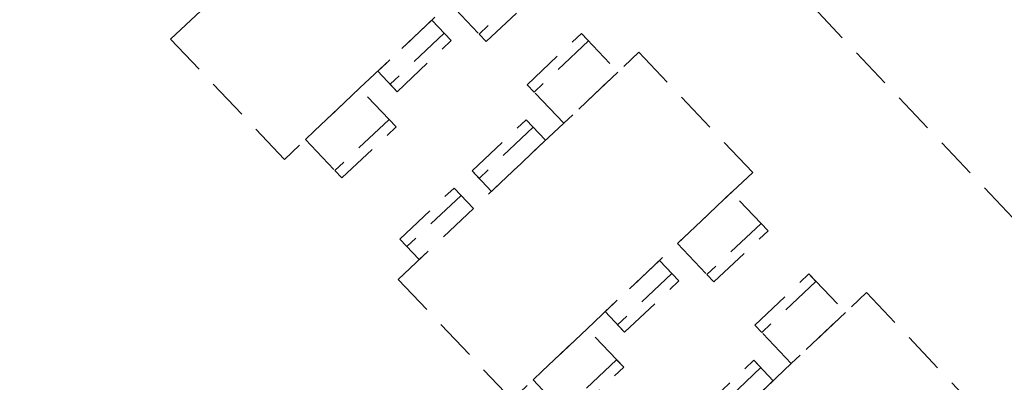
# Model space of a CAD drawing. Header units: metres. Extents: x 104098 to 104607, y 427853 to 428230.
# Tile 55 of 147: x 104259.08 to 104265.02, y 428128.77 to 428130.96. Entities that reach past the tile are written whole.
import ezdxf

# ---------------------------------------------------------------- set-up
doc = ezdxf.new("R2010")
doc.units = ezdxf.units.M
doc.linetypes.add('DASHED2', pattern=[0.375, 0.25, -0.125])

# ---------------------------------------------------------------- blocks, each defined once
blk = doc.blocks.new('school2')
at = {"color": 252, "linetype": 'DASHED2'}
for p, q in [((107983.5255, 456621.0561), (107985.5255, 456621.0561)), ((107983.5255, 456620.0561), (107983.5255, 456621.0561)), ((107985.5255, 456620.0561), (107983.5255, 456620.0561)), ((107984.1505, 456620.0561), (107983.7005, 456620.0561)), ((107983.7005, 456620.0561), (107983.7005, 456619.7357)), ((107984.1505, 456619.7357), (107984.1505, 456620.0561)), ((107984.7505, 456620.0561), (107984.3005, 456620.0561)), ((107984.3005, 456620.0561), (107984.3005, 456619.8857)), ((107984.7505, 456619.8857), (107984.7505, 456620.0561)), ((107984.9005, 456620.0561), (107984.9005, 456619.7357)), ((107984.7505, 456619.9474), (107984.3005, 456619.9474)), ((107984.3005, 456619.9474), (107984.3005, 456619.8857)), ((107984.7505, 456619.8857), (107984.7505, 456619.9474)), ((107984.3005, 456619.8857), (107984.7505, 456619.8857)), ((107984.3005, 456619.8857), (107984.7505, 456619.8857)), ((107984.1505, 456619.7974), (107983.7005, 456619.7974)), ((107983.7005, 456619.7974), (107983.7005, 456619.7357)), ((107984.1505, 456619.7357), (107984.1505, 456619.7974)), ((107985.3505, 456619.7974), (107984.9005, 456619.7974)), ((107984.9005, 456619.7974), (107984.9005, 456619.7357)), ((107983.7005, 456619.7357), (107984.1505, 456619.7357)), ((107983.7005, 456619.7357), (107984.1505, 456619.7357)), ((107984.9005, 456619.7357), (107985.3505, 456619.7357)), ((107984.9005, 456619.7357), (107985.3505, 456619.7357)), ((107984.9005, 456619.0561), (107984.9005, 456619.3766)), ((107984.9005, 456619.3766), (107985.3505, 456619.3766)), ((107984.9005, 456619.3766), (107985.3505, 456619.3766)), ((107984.9005, 456619.3149), (107984.9005, 456619.3766)), ((107985.3505, 456619.3766), (107985.3505, 456619.0561)), ((107985.3505, 456619.3766), (107985.3505, 456619.3149)), ((107985.3505, 456619.3149), (107984.9005, 456619.3149)), ((107983.7005, 456619.0561), (107983.7005, 456619.2266)), ((107983.7005, 456619.2266), (107984.1505, 456619.2266)), ((107983.7005, 456619.2266), (107984.1505, 456619.2266)), ((107983.7005, 456619.1649), (107983.7005, 456619.2266)), ((107984.1505, 456619.2266), (107984.1505, 456619.0561)), ((107984.1505, 456619.2266), (107984.1505, 456619.1649)), ((107984.3005, 456619.0561), (107984.3005, 456619.2266)), ((107984.3005, 456619.2266), (107984.7505, 456619.2266)), ((107984.3005, 456619.2266), (107984.7505, 456619.2266)), ((107984.3005, 456619.1649), (107984.3005, 456619.2266)), ((107984.7505, 456619.2266), (107984.7505, 456619.0561)), ((107984.7505, 456619.2266), (107984.7505, 456619.1649)), ((107986.478, 456616.7761), (107986.478, 456619.1809)), ((107984.1505, 456619.1649), (107983.7005, 456619.1649)), ((107984.7505, 456619.1649), (107984.3005, 456619.1649)), ((107983.5255, 456619.0561), (107985.5255, 456619.0561)), ((107983.5255, 456618.0561), (107983.5255, 456619.0561)), ((107984.1505, 456619.0561), (107983.7005, 456619.0561)), ((107984.7505, 456619.0561), (107984.3005, 456619.0561)), ((107985.3505, 456619.0561), (107984.9005, 456619.0561)), ((107985.5255, 456619.0561), (107985.5255, 456618.0561)), ((107985.5255, 456618.0561), (107983.5255, 456618.0561)), ((107984.1505, 456618.0561), (107983.7005, 456618.0561)), ((107983.7005, 456618.0561), (107983.7005, 456617.7357)), ((107984.1505, 456617.7357), (107984.1505, 456618.0561)), ((107984.7505, 456618.0561), (107984.3005, 456618.0561)), ((107984.3005, 456618.0561), (107984.3005, 456617.8857)), ((107984.7505, 456617.8857), (107984.7505, 456618.0561)), ((107985.3505, 456618.0561), (107984.9005, 456618.0561)), ((107984.9005, 456618.0561), (107984.9005, 456617.7357)), ((107985.3505, 456617.7357), (107985.3505, 456618.0561)), ((107984.7505, 456617.9474), (107984.3005, 456617.9474)), ((107984.3005, 456617.9474), (107984.3005, 456617.8857)), ((107984.7505, 456617.8857), (107984.7505, 456617.9474)), ((107984.3005, 456617.8857), (107984.7505, 456617.8857)), ((107984.3005, 456617.8857), (107984.7505, 456617.8857)), ((107984.1505, 456617.7974), (107983.7005, 456617.7974)), ((107984.1505, 456617.7357), (107984.1505, 456617.7974)), ((107985.3505, 456617.7974), (107984.9005, 456617.7974)), ((107984.9005, 456617.7974), (107984.9005, 456617.7357)), ((107985.3505, 456617.7357), (107985.3505, 456617.7974)), ((107983.7005, 456617.7357), (107984.1505, 456617.7357)), ((107983.7005, 456617.7357), (107984.1505, 456617.7357)), ((107984.9005, 456617.7357), (107985.3505, 456617.7357)), ((107984.9005, 456617.7357), (107985.3505, 456617.7357)), ((107984.9005, 456617.0561), (107984.9005, 456617.3766)), ((107984.9005, 456617.3766), (107985.3505, 456617.3766)), ((107984.9005, 456617.3766), (107985.3505, 456617.3766)), ((107984.9005, 456617.3149), (107984.9005, 456617.3766)), ((107985.3505, 456617.3766), (107985.3505, 456617.0561)), ((107985.3505, 456617.3766), (107985.3505, 456617.3149)), ((107985.3505, 456617.3149), (107984.9005, 456617.3149)), ((107984.3005, 456617.2266), (107984.7505, 456617.2266)), ((107984.3005, 456617.2266), (107984.7505, 456617.2266)), ((107984.7505, 456617.2266), (107984.7505, 456617.0561)), ((107984.7505, 456617.2266), (107984.7505, 456617.1649)), ((107984.7505, 456617.1649), (107984.3005, 456617.1649)), ((107983.5255, 456617.0561), (107985.5255, 456617.0561)), ((107984.7505, 456617.0561), (107984.3005, 456617.0561)), ((107985.3505, 456617.0561), (107984.9005, 456617.0561)), ((107985.5255, 456617.0561), (107985.5255, 456616.0561))]:
    blk.add_line(p, q, dxfattribs=at)
for centre, radius, start, end in [((107963.176, 457111.127), 478.5422, 270.128471, 276.228591), ((107963.176, 457111.127), 478.5422, 270.128471, 276.228591), ((107963.176, 457111.1274), 478.6426, 270.128469, 276.227308), ((107963.176, 457111.1274), 480.8926, 270.128469, 276.198617)]:
    blk.add_arc(centre, radius, start, end, dxfattribs=at)

msp = doc.modelspace()

# ---------------------------------------------------------------- block references
at = {"rotation": 43.40342385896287}
msp.add_blockref('school2', (339564.7791, 22181.4821), dxfattribs=at)

doc.saveas('drawing.dxf')
